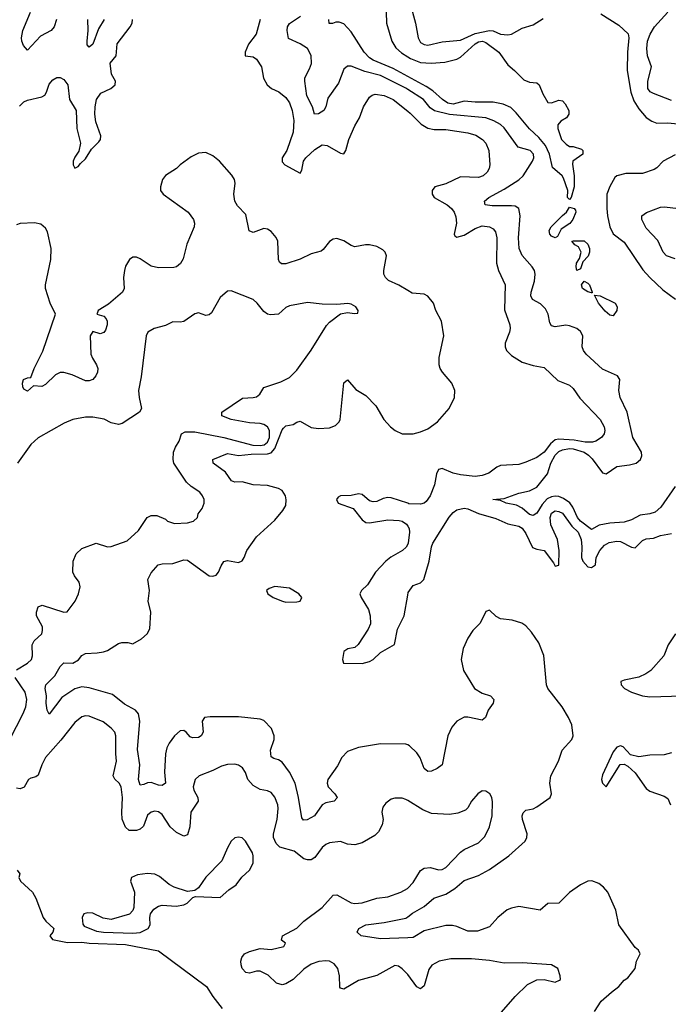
# Model space of a CAD drawing. Header units: inches. Extents: x 1449094 to 1618372, y 389908 to 534307.
# Tile 39 of 256: x 1477868 to 1481432, y 431913 to 437329. Entities that reach past the tile are written whole.
import ezdxf

# ---------------------------------------------------------------- set-up
doc = ezdxf.new("R2010")
doc.units = ezdxf.units.IN
doc.header["$MEASUREMENT"] = 0
doc.layers.add('B4473', color=7, linetype='Continuous')
doc.layers.add('B4483', color=7, linetype='Continuous')

msp = doc.modelspace()

# ---------------------------------------------------------------- linework, layer by layer
at = {"layer": 'B4473', "color": 5}
for points, elevation in [([(1478070.1, 437330), (1478058.2, 437290), (1478040.9, 437270), (1477982.4, 437237.6), (1477910, 437161.2), (1477888, 437187.9), (1477879.7, 437210), (1477878.2, 437230), (1477886, 437270), (1477928, 437370)], 560), ([(1480000, 436945.2), (1479990, 436951.5), (1479850, 437022.6), (1479764.8, 437044.8), (1479690, 437073.1), (1479670, 437073.5), (1479650, 437057.4), (1479619.3, 436980.7), (1479562, 436898), (1479550.2, 436850), (1479538.9, 436830), (1479510, 436811.2), (1479488.7, 436808.7), (1479476.5, 436850), (1479444.9, 436910), (1479435.3, 436990), (1479435.1, 437010), (1479461.3, 437058.7), (1479471.1, 437088.9), (1479470, 437132), (1479449.8, 437170), (1479410, 437196.5), (1479345.8, 437225.8), (1479337.4, 437270), (1479340.2, 437290), (1479351.2, 437308.8), (1479411.2, 437348.8)], 560), ([(1479881.7, 437370), (1479883, 437310), (1479913.2, 437210), (1479934.1, 437174.1), (1479966.6, 437146.6), (1480000, 437124.9)], 540), ([(1477866.2, 436853.8), (1477890, 436877.4), (1477910, 436886.5), (1477990, 436904.1), (1478005.5, 436914.6), (1478015.2, 436930), (1478030, 436974.5), (1478050, 436998.7), (1478071.5, 437011.5), (1478090, 437011.8), (1478110, 437000.7), (1478132.8, 436970), (1478142.4, 436890), (1478177.5, 436830), (1478181.4, 436730), (1478201.3, 436650), (1478193.5, 436606.5), (1478170, 436572.9), (1478161.1, 436550), (1478161.5, 436530), (1478170, 436512), (1478190, 436520.9), (1478201.8, 436538.2), (1478230, 436563), (1478262.8, 436617.2), (1478303.4, 436656.6), (1478311.6, 436670), (1478313.2, 436690), (1478286.9, 436766.9), (1478280.1, 436810), (1478282, 436850), (1478290, 436889.6), (1478314.6, 436925.4), (1478369.5, 436950.5), (1478392.2, 436970), (1478395, 436990), (1478372.6, 437030), (1478365, 437090), (1478397.2, 437130), (1478403.2, 437196.7), (1478474.5, 437290), (1478485.2, 437310), (1478487.5, 437330)], 580), ([(1478332.6, 437330), (1478300.5, 437279.5), (1478270, 437193.5), (1478250, 437177.2), (1478238.7, 437190), (1478238.4, 437210), (1478243.4, 437270), (1478242.2, 437330)], 560), ([(1479188.9, 437330), (1479166.9, 437250), (1479125.4, 437194.6), (1479106.4, 437150), (1479107.8, 437130), (1479150, 437123.9), (1479170, 437111.1), (1479195.8, 437070), (1479208.1, 437008.1), (1479226.9, 436970), (1479251.2, 436951.2), (1479291.5, 436931.5), (1479330, 436901.2), (1479350, 436870.9), (1479366.1, 436830), (1479373.6, 436773.6), (1479370.3, 436709.7), (1479335.7, 436610), (1479309.9, 436570), (1479310, 436547.4), (1479325.6, 436530), (1479410, 436484), (1479418.7, 436501.3), (1479427.6, 436550), (1479439.8, 436570), (1479490, 436615), (1479530, 436639.8), (1479557.6, 436637.6), (1479630, 436595.3), (1479650, 436591.5), (1479660.7, 436610), (1479676.1, 436670), (1479710, 436746), (1479735.8, 436790), (1479757.4, 436850), (1479790, 436903), (1479805.3, 436914.7), (1479821.6, 436918.4), (1479870, 436911.6), (1479920.3, 436890), (1480000, 436825.2)], 580), ([(1480000, 437016.2), (1479920.2, 437060.2), (1479810, 437105.9), (1479790, 437118.7), (1479761.2, 437150), (1479690, 437262.1), (1479650, 437306.1), (1479624.1, 437315.9), (1479605.3, 437314.7), (1479587.5, 437307.5), (1479568.3, 437308.3), (1479566.2, 437330)], 540), ([(1480000, 435839.3), (1479952.2, 435867.8), (1479894.9, 435894.9), (1479878.5, 435910), (1479868.9, 435930), (1479868.8, 435950), (1479883, 436030), (1479875.6, 436050), (1479862.9, 436062.9), (1479830, 436081.1), (1479790, 436089.7), (1479769, 436091), (1479710, 436079.7), (1479690, 436086), (1479650, 436113.3), (1479610, 436125.6), (1479590, 436121.6), (1479570, 436109.5), (1479535.6, 436064.4), (1479523.9, 436056.1), (1479470, 436040.3), (1479410, 436011.6), (1479330, 435986.2), (1479306.8, 435986.8), (1479295.6, 435995.6), (1479289.8, 436009.8), (1479285.7, 436110), (1479277.9, 436130), (1479250, 436164.2), (1479230, 436177.3), (1479210, 436180.7), (1479150, 436159.1), (1479128.2, 436168.2), (1479110, 436258), (1479065, 436305), (1479050.7, 436330.7), (1479045, 436370), (1479052, 436430), (1479048.2, 436450), (1479034.1, 436474.1), (1478965.1, 436550), (1478930, 436580.7), (1478890, 436598), (1478850, 436594.5), (1478810, 436574), (1478750, 436531.5), (1478729.2, 436510.8), (1478670, 436471.6), (1478653, 436450), (1478641.6, 436410), (1478642.4, 436390), (1478657.1, 436370), (1478793, 436270), (1478823, 436230), (1478828, 436210), (1478826.4, 436190), (1478786.7, 436093.3), (1478765.7, 436014.3), (1478752.4, 435987.6), (1478730.3, 435969.7), (1478714.1, 435965.9), (1478630, 435964.5), (1478590, 435973.5), (1478530, 436014.3), (1478510, 436023), (1478490, 436023.6), (1478470.6, 436010), (1478450, 435973.2), (1478443.1, 435950), (1478438.3, 435910), (1478442, 435850), (1478433, 435830), (1478356.6, 435763.4), (1478299.2, 435730), (1478293.4, 435713.4), (1478292.4, 435710), (1478330, 435697.8), (1478343.5, 435683.5), (1478348.9, 435670), (1478348.5, 435650), (1478339, 435621), (1478330, 435607.5), (1478310, 435600.8), (1478270, 435613), (1478255.8, 435590), (1478258.2, 435490), (1478267.1, 435467.1), (1478290.7, 435430.7), (1478296.7, 435410), (1478295.1, 435390), (1478287.1, 435370), (1478270, 435350.5), (1478250, 435342.1), (1478230, 435342.8), (1478155.4, 435375.4), (1478110, 435388.6), (1478090, 435389), (1478064.1, 435375.9), (1478010, 435321.8), (1477990, 435311.3), (1477944.3, 435315.7), (1477910, 435285.2), (1477890, 435296.8), (1477884.7, 435310), (1477883.2, 435330), (1477889.3, 435350), (1477910, 435359.3), (1477930, 435361.6), (1477947.2, 435410), (1477994.4, 435505.5), (1478065.4, 435710), (1478034.5, 435770), (1478009.3, 435850), (1478009.3, 435870), (1478038.4, 436010), (1478040.3, 436070), (1478021.4, 436161.4), (1478010, 436182), (1477983.3, 436203.3), (1477950, 436211.5), (1477870, 436208), (1477850, 436201.1)], 620), ([(1477850, 433752.2), (1477911.6, 433790), (1477932.6, 433810), (1477938.2, 433830), (1477935.8, 433890), (1477947.3, 433912.7), (1477988.7, 433951.3), (1477994, 433970), (1477993.3, 433990), (1477961, 434050), (1477959.7, 434070), (1477970, 434099.1), (1477991.7, 434108.3), (1478109.6, 434070.4), (1478128.3, 434071.7), (1478172.7, 434130), (1478191.9, 434170), (1478200.7, 434210), (1478194.8, 434234.8), (1478169, 434269), (1478159.2, 434290), (1478160.9, 434350), (1478179.1, 434390), (1478210, 434419.5), (1478289, 434450), (1478350, 434430.2), (1478370, 434431), (1478457.6, 434462.4), (1478521, 434519), (1478569.2, 434590.8), (1478590, 434602.6), (1478621.3, 434601.3), (1478670, 434581), (1478681, 434570), (1478718.3, 434558.3), (1478790, 434561.5), (1478822.7, 434570), (1478845.2, 434590), (1478849.2, 434610), (1478870, 434641), (1478882.4, 434670), (1478881.3, 434690), (1478873, 434710), (1478857.6, 434730), (1478810, 434760.9), (1478785.2, 434785.2), (1478715.3, 434890), (1478711.7, 434910), (1478713.8, 434950), (1478723.3, 434976.7), (1478745.1, 435010), (1478756.4, 435050), (1478778, 435062), (1478830, 435061.9), (1478989.2, 435030), (1479149.3, 434989.3), (1479190, 434986.1), (1479211.1, 434990), (1479230, 435005.6), (1479240.9, 435030), (1479241.5, 435070), (1479229.8, 435090), (1479210, 435102.7), (1479190, 435108.1), (1479130, 435112.1), (1479029.6, 435130), (1478978.4, 435150), (1478978.4, 435170), (1479092.3, 435247.7), (1479150, 435250.1), (1479170, 435255.1), (1479187.6, 435270), (1479210, 435304.9), (1479303.3, 435336.7), (1479350, 435361.6), (1479390, 435400.5), (1479470, 435510.4), (1479553.5, 435646.5), (1479570, 435665.5), (1479630, 435711), (1479670, 435718.8), (1479708, 435712), (1479726, 435714), (1479728, 435730), (1479715.3, 435750), (1479690, 435764), (1479671.6, 435768.4), (1479610, 435762.7), (1479530, 435763.7), (1479450, 435773.5), (1479350, 435754.2), (1479330, 435745.1), (1479290, 435709.7), (1479245.8, 435705.8), (1479229.4, 435710), (1479210, 435723.6), (1479173.3, 435770), (1479150, 435789.6), (1479030, 435838), (1479010, 435836), (1478970, 435800.7), (1478922.7, 435717.2), (1478910, 435705.1), (1478890, 435702.4), (1478850, 435715.6), (1478830, 435711.8), (1478770, 435668.4), (1478750, 435664.7), (1478710, 435666.3), (1478670, 435646.9), (1478607.7, 435630), (1478572.4, 435610), (1478562.6, 435590), (1478535.1, 435364.9), (1478521.6, 435290), (1478524.4, 435250), (1478537.6, 435190), (1478526.4, 435170), (1478431.7, 435108.3), (1478410, 435102.4), (1478370, 435111.8), (1478331.5, 435131.5), (1478270, 435142.4), (1478230, 435143), (1478160.7, 435130), (1478113, 435110), (1477970.2, 435029.8), (1477930, 434991.6), (1477855.3, 434890)], 640), ([(1480000, 433339.7), (1479990, 433344.7), (1479850, 433345.7), (1479730, 433326.4), (1479670, 433304.4), (1479639, 433270), (1479614.8, 433225.2), (1479562, 433150), (1479557.8, 433130), (1479563.9, 433110), (1479600.3, 433070), (1479611.8, 433050), (1479610, 433046), (1479596.3, 433030), (1479550, 433020.3), (1479530.2, 433009.8), (1479488.2, 432950), (1479447, 432927), (1479426.7, 432926.7), (1479417.8, 432937.8), (1479400.6, 433050), (1479381.3, 433130), (1479350, 433189.1), (1479310, 433244.6), (1479290, 433258.2), (1479264.3, 433264.3), (1479250, 433274.5), (1479246.4, 433310), (1479266.6, 433370), (1479267, 433390), (1479250.9, 433430), (1479210, 433474.2), (1479190, 433481.4), (1479070, 433494.8), (1478914.8, 433494.8), (1478883.7, 433490), (1478871.4, 433470), (1478875.9, 433410), (1478864.9, 433390), (1478850, 433381.4), (1478818.3, 433378.3), (1478804.6, 433384.6), (1478783.5, 433410), (1478770, 433419), (1478750, 433416.8), (1478719.2, 433390), (1478688.7, 433350), (1478676.1, 433323.9), (1478669.6, 433290.4), (1478663.8, 433190), (1478668.5, 433130), (1478650, 433116.4), (1478630, 433118.2), (1478590, 433132.6), (1478570, 433131.1), (1478550, 433121.1), (1478530, 433117.6), (1478520.7, 433150), (1478527.7, 433230), (1478514.6, 433314.6), (1478527.6, 433470), (1478519.9, 433510), (1478504, 433530), (1478444.7, 433564.7), (1478377.7, 433617.7), (1478250, 433654.5), (1478210, 433659.3), (1478170, 433648.6), (1478100.3, 433599.7), (1478030, 433508.7), (1478019.7, 433530), (1478012.7, 433570), (1478014.9, 433610), (1478007.8, 433650), (1478010.7, 433670), (1478060.2, 433719.8), (1478090, 433770.4), (1478110, 433790.4), (1478159, 433790), (1478191.4, 433808.6), (1478210, 433830.7), (1478230, 433842), (1478294.5, 433845.5), (1478327.7, 433852.3), (1478350, 433859.5), (1478410, 433897.2), (1478430, 433903.9), (1478462.8, 433902.8), (1478490, 433896), (1478536.9, 433923.1), (1478567.6, 433950), (1478582.4, 433977.6), (1478588.7, 434070), (1478573.5, 434130), (1478580.3, 434190), (1478571.6, 434250), (1478590, 434285.5), (1478628.8, 434331.2), (1478650, 434336.3), (1478710, 434337.8), (1478770, 434358.4), (1478790, 434356.8), (1478910, 434270.2), (1478930, 434267.5), (1478947, 434273), (1478960.9, 434290), (1478974.5, 434325.5), (1478990, 434348.7), (1479010, 434354.6), (1479070, 434343.7), (1479090, 434352.2), (1479102.3, 434370), (1479115.7, 434410), (1479170, 434484.4), (1479270, 434576.1), (1479314.8, 434630), (1479330, 434656.3), (1479333, 434687), (1479329.1, 434710), (1479310, 434738.6), (1479290, 434750.4), (1479230, 434765.9), (1479150.4, 434770.4), (1479090, 434786.9), (1479050, 434785.7), (1479032.3, 434792.3), (1478999.3, 434839.3), (1478931.2, 434890), (1478930, 434910.4), (1479010, 434942.9), (1479070, 434931), (1479140.3, 434939.7), (1479230, 434941.2), (1479250, 434947.1), (1479270.5, 434969.5), (1479310, 435072.9), (1479317.4, 435082.6), (1479330, 435094.1), (1479370, 435102.2), (1479390, 435115.2), (1479410, 435120.2), (1479470, 435086.5), (1479510, 435079.5), (1479570, 435084.4), (1479603, 435097), (1479623.5, 435116.5), (1479629.8, 435130.3), (1479646.6, 435313.4), (1479650, 435331), (1479670, 435347.7), (1479715.6, 435295.6), (1479770, 435262), (1479825.1, 435205.1), (1479868.2, 435130), (1479904.9, 435090), (1479930.4, 435070), (1479970, 435051.3), (1480000, 435051.2)], 620), ([(1480000, 434668.7), (1479910, 434698.5), (1479890, 434700.5), (1479864.8, 434695.2), (1479830, 434679.1), (1479810, 434676.9), (1479790, 434683.2), (1479750, 434718), (1479730, 434720.9), (1479690, 434711.1), (1479630, 434710.3), (1479617.7, 434702.3), (1479609.7, 434690), (1479617.7, 434670), (1479700.6, 434640.6), (1479750, 434577.3), (1479770, 434563.7), (1479790, 434560.9), (1479890, 434577.4), (1479953.8, 434573.8), (1479970, 434569.9), (1479994, 434554), (1480000, 434543.7)], 580), ([(1480000, 434443.5), (1479992.2, 434427.8), (1479971.2, 434408.8), (1479907.7, 434372.3), (1479880.4, 434350), (1479823.2, 434290), (1479779.1, 434220.9), (1479745.4, 434190), (1479736.8, 434170), (1479743.5, 434150), (1479784.6, 434084.6), (1479794.2, 434050), (1479794.9, 434005.1), (1479783, 433977), (1479727.8, 433892.2), (1479710, 433876.5), (1479671.4, 433868.6), (1479650, 433853), (1479642.6, 433810), (1479646.6, 433790), (1479750, 433787.8), (1479790, 433798.5), (1479810.3, 433810), (1479851, 433849), (1479927.1, 433892.9), (1479943.8, 433976.2), (1479981, 434050), (1480000, 434163.3)], 580), ([(1477813.8, 433370), (1477886.8, 433513.2), (1477900.7, 433550), (1477907.5, 433590), (1477897.9, 433630), (1477842.4, 433710)], 640), ([(1480000, 433033.5), (1479990, 433039.6), (1479970, 433046), (1479930, 433046.3), (1479910, 433040.5), (1479880.3, 433019.7), (1479863.2, 432996.8), (1479858, 432970), (1479864.9, 432930), (1479859, 432901), (1479839, 432861), (1479818.8, 432841.2), (1479750, 432802), (1479710, 432789.7), (1479670, 432793.3), (1479630, 432808.2), (1479570, 432801), (1479550, 432792.6), (1479530, 432774.7), (1479490, 432719.6), (1479470, 432708.4), (1479450, 432708.4), (1479430, 432712.8), (1479375.7, 432755.7), (1479297.8, 432777.8), (1479277.7, 432797.7), (1479263, 432830), (1479262.1, 432850), (1479282.4, 432930), (1479289, 432990), (1479287, 433010), (1479270, 433051.6), (1479250, 433077.4), (1479230, 433087.1), (1479190, 433094.2), (1479150, 433116.5), (1479121.5, 433150), (1479108.1, 433188.1), (1479092.8, 433212.8), (1479070, 433227.8), (1479050, 433234.7), (1479010, 433232.4), (1478977.2, 433222.8), (1478930, 433198.7), (1478854.9, 433170), (1478831.8, 433150), (1478820.8, 433110), (1478824.7, 433090), (1478847.2, 433050), (1478849.2, 433030), (1478807.7, 432970), (1478802.5, 432890), (1478790, 432845.6), (1478770, 432836.9), (1478730, 432857.6), (1478694.2, 432890), (1478650, 432956.9), (1478630, 432971.9), (1478610, 432974.8), (1478589.5, 432970.5), (1478570, 432953), (1478547.4, 432892.6), (1478530, 432875.8), (1478510, 432869.7), (1478470, 432869.7), (1478450, 432887.8), (1478431.4, 432931.4), (1478428.3, 432968.3), (1478433, 433050), (1478425, 433110), (1478414.8, 433130), (1478391.2, 433151.2), (1478380.7, 433170), (1478400.2, 433250), (1478395.7, 433290), (1478395.3, 433390), (1478390, 433409.2), (1478370, 433431.6), (1478326.5, 433466.5), (1478250, 433497.4), (1478230, 433499.1), (1478210, 433493.7), (1478170, 433463.9), (1478094.6, 433365.4), (1478010.1, 433270), (1477990.1, 433230), (1477970, 433173.6), (1477956.3, 433163.7), (1477930, 433157.7), (1477917.1, 433150), (1477891.9, 433108.1), (1477870, 433097.8), (1477850, 433101.1)], 640), ([(1477854, 432650), (1477869.2, 432630), (1477863.7, 432610), (1477872, 432590), (1477938.4, 432530), (1477956.1, 432496.1), (1477997.4, 432390), (1478011.3, 432370), (1478055.1, 432330), (1478049.4, 432310), (1478032.7, 432290), (1478049, 432270), (1478130, 432253.7), (1478210, 432255.1), (1478250, 432248.4), (1478450, 432242.2), (1478630, 432207), (1478894, 432010), (1478930, 431955.3), (1478981.2, 431890)], 660), ([(1480000, 432076), (1479998.3, 432078.3), (1479970, 432107.4), (1479950, 432122.7), (1479930, 432126.4), (1479830, 432071.3), (1479730, 432043.7), (1479650, 431995.8), (1479630, 432000.9), (1479626.7, 432006.7), (1479625.5, 432070), (1479616.2, 432110), (1479595.9, 432135.9), (1479570, 432149.8), (1479550, 432152.5), (1479511.1, 432148.9), (1479470, 432133.3), (1479430, 432106), (1479370, 432049.8), (1479330, 432025), (1479310, 432020.3), (1479279.6, 432030), (1479233, 432073), (1479190, 432095.1), (1479170, 432095.6), (1479130, 432083.5), (1479110, 432088.4), (1479089.7, 432110), (1479085.1, 432130), (1479083.5, 432150), (1479088.2, 432170), (1479103, 432190), (1479130, 432203.9), (1479190, 432219.8), (1479250, 432214.9), (1479319, 432230), (1479329, 432250), (1479305.9, 432265.9), (1479311.3, 432290), (1479390, 432332.1), (1479430, 432370.2), (1479530, 432444.9), (1479590, 432513.4), (1479610, 432515.5), (1479690, 432470.4), (1479710, 432467.6), (1479750, 432471.6), (1479830, 432496.1), (1479890, 432504.7), (1479962, 432530), (1479998.9, 432550), (1480000, 432551.1)], 640), ([(1480000, 432278.9), (1479850, 432272.2), (1479744.5, 432290), (1479722.4, 432310), (1479731.6, 432330), (1479769.4, 432350), (1479870, 432362.3), (1479990, 432387.1), (1480000, 432394.6)], 620)]:
    msp.add_lwpolyline(points, dxfattribs=dict(at, elevation=elevation))
for points, elevation in [([(1479270, 434211.6), (1479239.1, 434200.9), (1479224.7, 434190), (1479231, 434170), (1479261, 434150), (1479311.3, 434130), (1479330, 434125.3), (1479390, 434127.2), (1479410, 434131), (1479417.6, 434150), (1479402.7, 434170), (1479350, 434202)], 620), ([(1479070, 432833.2), (1479050, 432829), (1479030.5, 432809.5), (1479010, 432774), (1478978.7, 432701.3), (1478890, 432612.3), (1478850, 432554), (1478830, 432539), (1478790, 432533.2), (1478716.6, 432556.6), (1478690, 432572), (1478636.6, 432616.6), (1478610, 432629.6), (1478570, 432632.4), (1478515.6, 432624.4), (1478482.8, 432610), (1478476.3, 432590), (1478499.1, 432530), (1478494.9, 432445.1), (1478490.4, 432429.6), (1478472.1, 432407.9), (1478370, 432379.6), (1478326, 432386), (1478270, 432414), (1478243, 432417), (1478221, 432410), (1478210.8, 432390), (1478214.4, 432354.4), (1478223, 432343), (1478290, 432315.8), (1478329.1, 432309.1), (1478490, 432303.8), (1478530, 432308.6), (1478574.5, 432330), (1478585.6, 432350), (1478582.9, 432390), (1478586.6, 432410), (1478604.4, 432435.6), (1478630, 432453.4), (1478650, 432458), (1478727.2, 432452.8), (1478770, 432460.7), (1478788.7, 432470), (1478820.2, 432499.8), (1478834.6, 432505.4), (1478970, 432500.7), (1479017, 432543), (1479057.2, 432570), (1479087.7, 432612.3), (1479130, 432650.8), (1479151.5, 432690), (1479151.3, 432730), (1479146.5, 432746.5), (1479109.2, 432810), (1479090, 432829.2)], 660)]:
    msp.add_lwpolyline(points, close=True, dxfattribs=dict(at, elevation=elevation))
at = {"layer": 'B4483', "color": 5}
for points, elevation in [([(1480020.7, 437390), (1480042.3, 437310), (1480057.5, 437230), (1480070, 437204.4), (1480090, 437192.1), (1480110, 437189.5), (1480190, 437206.4), (1480290, 437215.8), (1480370, 437253.3), (1480448.8, 437268.8), (1480470, 437268.1), (1480510, 437248.8), (1480550, 437246.3), (1480570.5, 437249.5), (1480630, 437283.1), (1480690, 437301.1), (1480744.2, 437335.8)], 560), ([(1481061.7, 437361.7), (1481159.6, 437299.6), (1481211.5, 437251.5), (1481216.1, 437230), (1481207.4, 437150), (1481206, 437050), (1481225.9, 436930), (1481242.7, 436882.7), (1481270, 436839), (1481310, 436791.8), (1481341.5, 436770), (1481370, 436760.6), (1481430, 436761), (1481484.8, 436755.2)], 560), ([(1481450, 436885.2), (1481350, 436922.7), (1481333, 436933), (1481319.7, 436950), (1481319.3, 436990), (1481339.7, 437070), (1481318, 437130), (1481314.3, 437170), (1481318.1, 437210), (1481333.1, 437250), (1481356.8, 437290), (1481430.2, 437370)], 580), ([(1480000, 437124.9), (1480015.1, 437115.1), (1480070, 437094.2), (1480129.9, 437090.1), (1480204, 437096), (1480270, 437111.1), (1480290, 437122.2), (1480370, 437196.1), (1480390, 437206.7), (1480412, 437210), (1480430, 437203.3), (1480500.2, 437150), (1480550, 437080.3), (1480587.7, 437050), (1480638, 436998), (1480670, 436986), (1480710, 436982), (1480722, 436970), (1480742, 436922), (1480770, 436874), (1480790, 436872), (1480830, 436886), (1480850, 436882), (1480866, 436866), (1480884.7, 436830), (1480884.7, 436810), (1480872, 436790), (1480842, 436770), (1480824.7, 436750), (1480826, 436730), (1480844.7, 436670), (1480870, 436644.7), (1480890, 436632), (1480910, 436631.3), (1480956, 436616), (1480962, 436610), (1480962, 436590), (1480908.4, 436551.6), (1480905.9, 436534.2), (1480914.9, 436470), (1480915.5, 436410), (1480898.8, 436350), (1480890, 436339), (1480879, 436350), (1480879.5, 436390), (1480856.8, 436456.8), (1480848.4, 436470), (1480795.3, 436515.3), (1480780.2, 436590), (1480757, 436637), (1480721.4, 436681.4), (1480669, 436729), (1480597, 436817), (1480566.1, 436846.1), (1480524.3, 436864.2), (1480470, 436875.4), (1480370, 436876.1), (1480310, 436881.5), (1480250, 436865.1), (1480221, 436870), (1480191.6, 436890), (1480137.9, 436937.9), (1480100.7, 436960.7), (1480000, 437016.2)], 540), ([(1481470, 434760.7), (1481391.6, 434648.4), (1481359.8, 434620.2), (1481330, 434610.7), (1481276.8, 434603.3), (1481230, 434578.5), (1481190, 434564.3), (1481110, 434559.5), (1481051.6, 434548.4), (1481010, 434525.2), (1480949.7, 434569.7), (1480932.7, 434590), (1480907.7, 434647.7), (1480890.7, 434670.7), (1480856.1, 434696.1), (1480830, 434705.8), (1480810, 434708.4), (1480790, 434705), (1480767.1, 434692.9), (1480738.5, 434661.5), (1480710, 434614.5), (1480690, 434601.4), (1480670, 434607.5), (1480630, 434641.5), (1480598.6, 434658.6), (1480541.2, 434670), (1480510, 434683.7), (1480468, 434690), (1480530, 434696.1), (1480610, 434725.4), (1480670, 434737.8), (1480710, 434758), (1480768.4, 434831.6), (1480785.8, 434890), (1480810, 434934), (1480830, 434953.7), (1480850, 434962.4), (1480890, 434969.5), (1480910, 434968), (1480970, 434950), (1480994, 434934), (1481013.5, 434913.5), (1481070, 434836.1), (1481090, 434830.8), (1481148.8, 434871.2), (1481219.6, 434880.4), (1481255.6, 434890), (1481279.8, 434910), (1481286.8, 434930), (1481284.1, 434950), (1481237.3, 435030), (1481206.3, 435170), (1481168, 435250), (1481160.9, 435290), (1481166.4, 435350), (1481152.9, 435370), (1481070, 435406.6), (1480981.4, 435490), (1480966.2, 435510), (1480959.1, 435530), (1480962.7, 435590), (1480950, 435614.5), (1480929.6, 435630), (1480890, 435645.5), (1480868.9, 435648.9), (1480810, 435639.4), (1480790, 435645.3), (1480782, 435662), (1480771.6, 435710), (1480758.1, 435738.1), (1480730, 435765.7), (1480686, 435790), (1480677.2, 435810), (1480677.8, 435830), (1480697.1, 435890), (1480700.8, 435930), (1480696.4, 435950), (1480684.8, 435970), (1480630, 436031.1), (1480612.1, 436070), (1480608.2, 436128.2), (1480619, 436250), (1480610, 436289.7), (1480590, 436302.5), (1480570, 436305.6), (1480464.9, 436304.9), (1480426.6, 436310), (1480421.6, 436330), (1480445.1, 436350), (1480530, 436396.2), (1480611.2, 436448.8), (1480634.7, 436470), (1480685.4, 436550), (1480692.4, 436570), (1480690.5, 436590), (1480673.8, 436610), (1480607.5, 436627.5), (1480530, 436734), (1480510, 436752.2), (1480473.3, 436773.3), (1480428.8, 436788.8), (1480230, 436807.8), (1480147.6, 436827.6), (1480123.6, 436843.6), (1480087.6, 436890), (1480000, 436945.2)], 560), ([(1480000, 436825.2), (1480013.9, 436813.9), (1480073.7, 436753.7), (1480110, 436731.6), (1480145.7, 436725.7), (1480210, 436724.1), (1480330, 436707), (1480373.6, 436693.6), (1480410.4, 436670.4), (1480430, 436649.6), (1480445.8, 436610), (1480452.3, 436530), (1480448.4, 436510), (1480437.4, 436490), (1480415.1, 436470), (1480390, 436460.2), (1480290, 436463.9), (1480210, 436426.3), (1480150, 436410.2), (1480134.8, 436390), (1480134.4, 436370), (1480145.3, 436350), (1480216.8, 436310), (1480240.7, 436290), (1480255.8, 436270), (1480265.4, 436245.4), (1480268.1, 436210), (1480256.1, 436150), (1480260, 436140), (1480270, 436132.4), (1480310, 436143.9), (1480370, 436181.1), (1480410, 436194.9), (1480450, 436189.8), (1480470, 436178.2), (1480482.3, 436162.3), (1480489.9, 436129.9), (1480488.7, 435990), (1480499.9, 435950), (1480536.1, 435870), (1480532.4, 435732.4), (1480561.3, 435650), (1480563.5, 435630), (1480559.7, 435610), (1480535.4, 435550), (1480535.4, 435530), (1480543.1, 435510), (1480570, 435481.5), (1480630, 435445.3), (1480690, 435426), (1480750, 435416.3), (1480824.2, 435344.2), (1480890, 435318.7), (1480910, 435299.5), (1480946.5, 435246.5), (1481057.4, 435130), (1481080.5, 435090), (1481083.6, 435070), (1481079.5, 435050), (1481065.2, 435030), (1481034, 435010), (1481015.1, 435005), (1480974.6, 435005.4), (1480915.5, 435015.5), (1480830, 435021.9), (1480810, 435018.6), (1480784.1, 434995.9), (1480750, 434949.4), (1480710, 434921.6), (1480650, 434894.7), (1480610, 434882.7), (1480510, 434877.6), (1480490, 434867.9), (1480445.7, 434834.3), (1480410, 434821), (1480370, 434816.4), (1480290, 434825.3), (1480250, 434834.2), (1480190, 434859.5), (1480170, 434854.6), (1480157.9, 434830), (1480147.8, 434770), (1480123.4, 434710), (1480100.7, 434679.3), (1480090, 434670.1), (1480070, 434664.1), (1480006.5, 434666.5), (1480000, 434668.7)], 580), ([(1481470, 436586.1), (1481403.8, 436550), (1481370, 436513.3), (1481355.4, 436504.6), (1481290, 436483.7), (1481198, 436482), (1481150.2, 436469.8), (1481138.6, 436461.4), (1481110, 436411.8), (1481095, 436370), (1481093.8, 436290), (1481098.4, 436250), (1481110.7, 436190), (1481130, 436150.2), (1481190, 436105), (1481292.2, 435952.2), (1481330.1, 435910.1), (1481402.4, 435842.4), (1481471.6, 435791.6)], 560), ([(1481470, 436013.8), (1481423.1, 436030), (1481403.9, 436050), (1481375, 436115), (1481310, 436183.1), (1481287.4, 436230), (1481286.7, 436250), (1481312.3, 436267.7), (1481390, 436297.4), (1481410, 436300.3), (1481490, 436289.7)], 580), ([(1480000, 435051.2), (1480030, 435051.1), (1480070, 435061.5), (1480110, 435078.4), (1480163.9, 435116.1), (1480228.3, 435190), (1480256.4, 435250), (1480259.7, 435290), (1480242.6, 435330), (1480190.8, 435390.8), (1480178.9, 435410), (1480173.5, 435430), (1480173.3, 435470), (1480198.9, 435590), (1480186, 435670), (1480155.3, 435730), (1480141, 435770), (1480110, 435808), (1480090, 435819.7), (1480024.6, 435824.6), (1480000, 435839.3)], 620), ([(1480000, 434163.3), (1480002.4, 434177.6), (1480030, 434216.8), (1480070, 434231.9), (1480088.1, 434250), (1480118.2, 434350), (1480130.1, 434430), (1480138.8, 434450), (1480227.8, 434592.2), (1480250, 434618.1), (1480270, 434632.8), (1480310, 434641.9), (1480330, 434638.7), (1480390, 434612.6), (1480484.4, 434584.4), (1480550, 434556.5), (1480610, 434543.7), (1480630, 434532.5), (1480650, 434503.1), (1480686, 434426), (1480710, 434415.6), (1480750, 434409.8), (1480801.6, 434341.6), (1480810, 434323.7), (1480830, 434329.3), (1480833.1, 434410), (1480822.7, 434470), (1480786.5, 434550), (1480782.7, 434590), (1480790, 434615), (1480810, 434627.4), (1480830, 434624.5), (1480850, 434614.6), (1480902.5, 434542.5), (1480937.5, 434510), (1480952.5, 434470), (1480956.8, 434430), (1480955.6, 434370), (1480962.7, 434350), (1480990, 434319.4), (1481010, 434315.7), (1481032.4, 434330), (1481036.6, 434370), (1481055.8, 434410), (1481081.3, 434438.7), (1481106.6, 434453.4), (1481150, 434460.5), (1481170, 434458.1), (1481230, 434426.9), (1481250, 434424.6), (1481290, 434464.7), (1481310, 434473.8), (1481350, 434477.2), (1481390, 434492.4), (1481450, 434502.3)], 580), ([(1480000, 434543.7), (1480007.9, 434530), (1480010.3, 434510), (1480003.3, 434450), (1480000, 434443.5)], 580), ([(1480000, 432394.6), (1480026, 432414), (1480090, 432451.5), (1480142.8, 432497.2), (1480210, 432519.5), (1480258.9, 432550), (1480310, 432593.8), (1480390, 432621.8), (1480450, 432654.2), (1480556.2, 432730), (1480645.7, 432810), (1480655.1, 432830), (1480656.1, 432850), (1480631.4, 432930), (1480629.1, 432950), (1480634.1, 432965.9), (1480650, 432980.8), (1480690, 432988.6), (1480710, 432999.1), (1480782.9, 433050), (1480789.6, 433070), (1480781.8, 433130), (1480786.6, 433170), (1480828.9, 433250), (1480849.3, 433310.8), (1480902, 433370), (1480909.7, 433390.3), (1480901.5, 433450), (1480884.4, 433490), (1480849.8, 433550), (1480769.7, 433650), (1480763.5, 433670), (1480747.9, 433832.1), (1480721.5, 433901.5), (1480679.7, 433959.7), (1480650, 433994.2), (1480627.6, 434010), (1480574.7, 434025.3), (1480510, 434032.4), (1480486.1, 434046.1), (1480450, 434081.2), (1480430, 434074), (1480398.4, 434010), (1480358, 433970), (1480330, 433927), (1480304, 433870), (1480294.3, 433810), (1480306, 433750), (1480367.7, 433650), (1480410, 433624.3), (1480455.5, 433610), (1480474.3, 433590), (1480470.3, 433570), (1480441.6, 433530), (1480427.7, 433490), (1480410, 433475.8), (1480330, 433493), (1480310, 433492.7), (1480270, 433469.7), (1480243.4, 433436.7), (1480219.8, 433390), (1480190.1, 433229.9), (1480162.4, 433210), (1480130, 433195.3), (1480110, 433193.5), (1480091.1, 433210), (1480068.1, 433268.1), (1480050, 433296), (1480010, 433334.7), (1480000, 433339.7)], 620), ([(1481470.9, 433950), (1481430.8, 433890), (1481407.3, 433830), (1481336.8, 433750), (1481308.7, 433730), (1481270, 433712.5), (1481190, 433696.8), (1481171.3, 433688.7), (1481172.9, 433670), (1481191.7, 433650), (1481230, 433629), (1481290, 433609), (1481330, 433604.6), (1481510, 433609.7)], 580), ([(1481450, 433295.6), (1481410, 433285.6), (1481330, 433284.2), (1481270, 433273.4), (1481225.2, 433285.2), (1481184.6, 433330), (1481170, 433335.5), (1481150, 433327.1), (1481130, 433302.6), (1481070, 433175.3), (1481064.5, 433150), (1481070, 433129.6), (1481090, 433109.3), (1481168.2, 433231.7), (1481190, 433234.6), (1481210, 433223), (1481250, 433186), (1481310, 433099.6), (1481330, 433085.9), (1481410, 433057.3), (1481430, 433044.4), (1481444.4, 433010)], 580), ([(1480000, 432551.1), (1480030, 432582.3), (1480070, 432648.2), (1480090, 432661.9), (1480124.6, 432664.6), (1480170, 432652.4), (1480190, 432654.9), (1480210, 432666), (1480290, 432749.2), (1480310, 432764.4), (1480390, 432800.4), (1480423.7, 432836.3), (1480449.7, 432890), (1480464.7, 432950), (1480466.5, 433026.5), (1480462.9, 433050), (1480452, 433070), (1480430, 433086), (1480410, 433086.6), (1480384.9, 433070), (1480350.6, 433030), (1480330, 432993.2), (1480318.3, 432981.7), (1480275.6, 432964.4), (1480230, 432956.2), (1480130, 432963.1), (1480083.2, 432983.2), (1480000, 433033.5)], 640), ([(1481026.9, 431873.1), (1481063.6, 431930), (1481119.4, 431980.6), (1481160.7, 432010), (1481190, 432046), (1481210, 432058.8), (1481249.5, 432110), (1481257.2, 432150), (1481277.2, 432190), (1481269.2, 432210), (1481250, 432226), (1481159.8, 432350), (1481143.5, 432430), (1481099.1, 432530), (1481076.6, 432556.6), (1481050, 432578), (1481012.2, 432592.2), (1480990, 432589.7), (1480950, 432569.7), (1480890, 432527.2), (1480830, 432468.9), (1480770, 432467.2), (1480728.5, 432431.5), (1480610, 432450.9), (1480570, 432442.3), (1480547.4, 432432.6), (1480495.2, 432390), (1480450, 432338.4), (1480384, 432316), (1480330, 432315.8), (1480270, 432341.4), (1480246.5, 432346.5), (1480210, 432346.2), (1480090, 432317.1), (1480030, 432280.2), (1480000, 432278.9)], 620), ([(1480515.6, 431870), (1480590, 431956.5), (1480658, 432022), (1480710, 432047.8), (1480750.3, 432050.3), (1480810, 432034.8), (1480834.8, 432045.2), (1480839, 432050), (1480837.2, 432070), (1480824.5, 432110), (1480790, 432130.4), (1480630, 432140.6), (1480530, 432138.5), (1480450, 432154), (1480350, 432163.5), (1480237.1, 432162.9), (1480173, 432150), (1480132.4, 432127.6), (1480116.3, 432103.7), (1480090, 432014.5), (1480070, 431997.4), (1480050, 432008.6), (1480000, 432076)], 640)]:
    msp.add_lwpolyline(points, dxfattribs=dict(at, elevation=elevation))
at = {"layer": 'B4483', "color": 5, "elevation": 540}
for points in [[(1480810, 436129.6), (1480790, 436138), (1480781, 436150), (1480778, 436170), (1480788.4, 436190), (1480850, 436252.4), (1480873.2, 436270), (1480890, 436298), (1480914, 436290), (1480922, 436282), (1480924.7, 436270), (1480908, 436230), (1480891.3, 436208.7), (1480843.2, 436176.8), (1480823.4, 436136.6)], [(1480930, 435949.6), (1480925.4, 435970), (1480928.3, 435990), (1480944.9, 436015.1), (1480953.6, 436050), (1480939.4, 436079.4), (1480918, 436090), (1480902, 436110), (1480910, 436113.4), (1480970, 436113.4), (1480990, 436094.8), (1480998.7, 436070), (1480998.9, 436050), (1480992.3, 436027.7), (1480962.8, 435997.2), (1480950, 435959)], [(1481010, 435826), (1480990, 435832), (1480960.5, 435850), (1480955.1, 435870), (1480969.7, 435890.3), (1480990, 435880.3), (1480998.3, 435870), (1481014, 435830), (1481014, 435826)], [(1481130, 435700.5), (1481110, 435703.5), (1481084.9, 435725), (1481048.3, 435770), (1481026, 435814), (1481057.3, 435810), (1481139.5, 435770), (1481151.5, 435750), (1481149.1, 435730)]]:
    msp.add_lwpolyline(points, close=True, dxfattribs=at)

doc.saveas('drawing.dxf')
